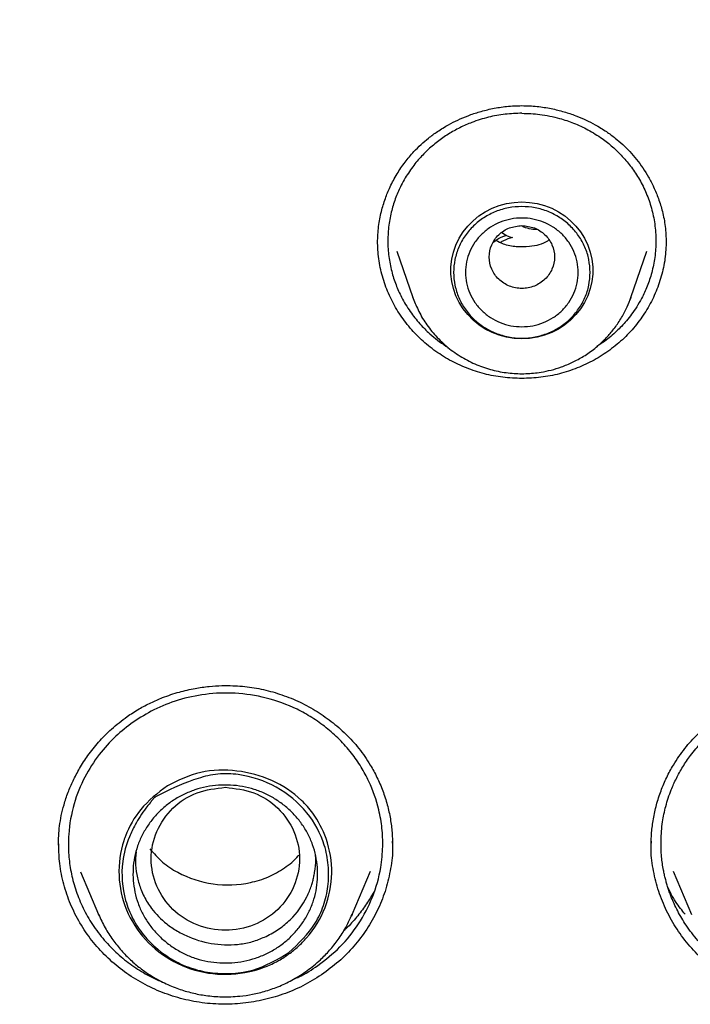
# Model space of a CAD drawing. Header units: millimetres. Extents: x 8 to 1762, y 12 to 2803.
# Tile 89 of 119: x 847 to 858, y 2402 to 2419. Entities that reach past the tile are written whole.
import ezdxf

# ---------------------------------------------------------------- set-up
doc = ezdxf.new("R2010")
doc.units = ezdxf.units.MM

msp = doc.modelspace()

# ---------------------------------------------------------------- linework, layer by layer
at = {"color": 7, "linetype": 'Continuous', "lineweight": 30}
for p, q in [((853.387, 2414.974), (853.657, 2414.191)), ((857.331, 2414.191), (857.601, 2414.974)), ((853.657, 2414.191), (853.663, 2414.176)), ((853.662, 2414.177), (853.657, 2414.191)), ((857.316, 2414.156), (857.331, 2414.191)), ((847.69, 2404.959), (847.689, 2404.977)), ((853.309, 2405.029), (853.312, 2404.959)), ((857.675, 2404.959), (857.678, 2405.029)), ((848.057, 2404.513), (848.361, 2403.796)), ((852.634, 2403.796), (852.945, 2404.527)), ((858.043, 2404.527), (858.354, 2403.796)), ((848.366, 2403.786), (848.361, 2403.796)), ((852.619, 2403.766), (852.634, 2403.796)), ((852.634, 2403.796), (852.621, 2403.766))]:
    msp.add_line(p, q, dxfattribs=at)
at = {"color": 7, "linetype": 'Continuous', "lineweight": 30, "flags": 128}
for points in [[(855.494, 2413.495), (855.364, 2413.502), (855.237, 2413.522), (855.112, 2413.556), (854.992, 2413.602), (854.877, 2413.66), (854.77, 2413.73), (854.671, 2413.811), (854.582, 2413.902), (854.504, 2414.001), (854.437, 2414.108), (854.383, 2414.221), (854.341, 2414.34), (854.313, 2414.461), (854.299, 2414.586), (854.299, 2414.71), (854.313, 2414.834), (854.341, 2414.956), (854.383, 2415.075), (854.437, 2415.188), (854.504, 2415.295), (854.582, 2415.394), (854.671, 2415.485), (854.77, 2415.566), (854.877, 2415.636), (854.992, 2415.694), (855.112, 2415.74), (855.237, 2415.774), (855.364, 2415.794), (855.494, 2415.801), (855.623, 2415.794), (855.751, 2415.774), (855.876, 2415.74), (855.996, 2415.694), (856.11, 2415.636), (856.218, 2415.566), (856.316, 2415.485), (856.405, 2415.394), (856.484, 2415.295), (856.551, 2415.188), (856.605, 2415.075), (856.646, 2414.956), (856.674, 2414.834), (856.688, 2414.71), (856.688, 2414.586), (856.674, 2414.461), (856.646, 2414.34), (856.605, 2414.221), (856.551, 2414.108), (856.484, 2414.001), (856.405, 2413.902), (856.316, 2413.811), (856.218, 2413.73), (856.11, 2413.66), (855.996, 2413.602), (855.876, 2413.556), (855.751, 2413.522), (855.623, 2413.502), (855.494, 2413.495)], [(857.331, 2414.191), (857.319, 2414.159), (857.318, 2414.156)]]:
    msp.add_lwpolyline(points, dxfattribs=at)
at = {"color": 7, "linetype": 'Continuous', "lineweight": 30}
for points, knots in [([(855.494, 2455.209), (855.134, 2455.207), (854.425, 2455.204), (853.381, 2455.173), (852.374, 2455.126), (851.403, 2455.064), (850.471, 2454.988), (849.525, 2454.895), (848.572, 2454.786), (847.617, 2454.659), (846.714, 2454.524), (845.863, 2454.383), (845.063, 2454.238), (844.315, 2454.092), (843.618, 2453.946), (843.013, 2453.812), (842.493, 2453.691), (842.05, 2453.584), (841.624, 2453.477), (840.861, 2453.28), (839.753, 2452.974), (838.302, 2452.53), (836.847, 2452.04), (835.39, 2451.505), (833.938, 2450.925), (832.519, 2450.311), (831.137, 2449.667), (829.792, 2448.996), (828.468, 2448.289), (827.164, 2447.546), (825.882, 2446.769), (824.623, 2445.957), (823.347, 2445.084), (822.057, 2444.146), (820.759, 2443.14), (819.492, 2442.096), (818.26, 2441.015), (817.098, 2439.932), (816.005, 2438.852), (814.978, 2437.778), (813.982, 2436.677), (813.019, 2435.55), (812.088, 2434.397), (811.191, 2433.22), (810.299, 2431.979), (809.418, 2430.673), (808.552, 2429.3), (807.73, 2427.901), (806.953, 2426.48), (806.248, 2425.088), (805.61, 2423.73), (805.035, 2422.41), (804.497, 2421.075), (804.031, 2419.818), (803.624, 2418.631), (803.268, 2417.509), (802.93, 2416.351), (802.624, 2415.201), (802.349, 2414.061), (802.103, 2412.935), (801.881, 2411.788), (801.683, 2410.628), (801.51, 2409.464), (801.365, 2408.302), (801.246, 2407.141), (801.19, 2406.365), (801.162, 2405.978)], [0, 0, 0, 0, 0.013175, 0.02591, 0.038204, 0.050057, 0.06147, 0.072442, 0.084808, 0.096563, 0.107705, 0.118235, 0.128154, 0.13746, 0.146154, 0.154236, 0.160157, 0.1657, 0.170973, 0.176251, 0.194574, 0.213129, 0.231915, 0.250932, 0.270136, 0.289358, 0.307811, 0.326265, 0.344719, 0.363174, 0.38163, 0.400086, 0.418541, 0.438843, 0.459144, 0.479446, 0.499748, 0.520051, 0.538508, 0.556967, 0.575426, 0.593885, 0.612344, 0.630804, 0.649264, 0.669571, 0.689878, 0.710185, 0.730493, 0.750801, 0.768894, 0.786988, 0.805082, 0.823177, 0.837619, 0.852441, 0.867644, 0.883229, 0.897466, 0.912007, 0.926845, 0.941706, 0.956447, 0.971074, 0.98559, 1, 1, 1, 1]), ([(909.826, 2405.978), (909.821, 2406.045), (909.811, 2406.196), (909.792, 2406.447), (909.767, 2406.744), (909.736, 2407.088), (909.701, 2407.461), (909.661, 2407.858), (909.615, 2408.277), (909.564, 2408.724), (909.507, 2409.185), (909.445, 2409.649), (909.379, 2410.109), (909.27, 2410.827), (909.106, 2411.794), (908.88, 2412.957), (908.641, 2414.051), (908.394, 2415.077), (908.13, 2416.082), (907.811, 2417.208), (907.424, 2418.454), (906.958, 2419.817), (906.459, 2421.155), (905.928, 2422.468), (905.357, 2423.775), (904.743, 2425.078), (904.085, 2426.381), (903.389, 2427.665), (902.657, 2428.929), (901.889, 2430.174), (901.086, 2431.398), (900.22, 2432.641), (899.288, 2433.898), (898.287, 2435.165), (897.247, 2436.403), (896.168, 2437.61), (895.085, 2438.748), (894.003, 2439.821), (892.928, 2440.831), (891.823, 2441.813), (890.691, 2442.764), (889.533, 2443.685), (888.348, 2444.575), (887.099, 2445.462), (885.782, 2446.341), (884.396, 2447.207), (882.983, 2448.032), (881.545, 2448.815), (880.185, 2449.504), (878.919, 2450.104), (877.764, 2450.619), (876.629, 2451.094), (875.558, 2451.516), (874.552, 2451.889), (873.795, 2452.155), (873.236, 2452.343), (872.858, 2452.467), (872.458, 2452.595), (872.014, 2452.734), (871.521, 2452.883), (870.979, 2453.042), (870.399, 2453.205), (869.779, 2453.371), (869.119, 2453.54), (868.434, 2453.706), (867.725, 2453.869), (866.993, 2454.026), (866.226, 2454.181), (865.422, 2454.331), (864.582, 2454.475), (863.706, 2454.611), (862.793, 2454.738), (861.844, 2454.854), (860.859, 2454.957), (859.845, 2455.045), (858.801, 2455.116), (857.729, 2455.169), (856.623, 2455.203), (855.874, 2455.207), (855.494, 2455.209)], [0, 0, 0, 0, 0.002477, 0.00553, 0.009181, 0.013443, 0.018324, 0.023126, 0.028412, 0.034183, 0.040132, 0.046039, 0.051905, 0.057729, 0.073532, 0.089019, 0.102582, 0.115895, 0.128957, 0.141854, 0.16014, 0.178264, 0.196225, 0.214024, 0.231671, 0.249973, 0.268273, 0.286573, 0.304873, 0.323173, 0.341472, 0.359771, 0.379899, 0.400027, 0.420155, 0.440282, 0.460408, 0.478704, 0.497, 0.515295, 0.53359, 0.551885, 0.57018, 0.588474, 0.608597, 0.628721, 0.648844, 0.668967, 0.689088, 0.705005, 0.720521, 0.735606, 0.750262, 0.762804, 0.775013, 0.779718, 0.784469, 0.789597, 0.79513, 0.801559, 0.80846, 0.815833, 0.823679, 0.831996, 0.840785, 0.849504, 0.858642, 0.8682, 0.878178, 0.888575, 0.899392, 0.910628, 0.922284, 0.934359, 0.946854, 0.959533, 0.972617, 0.986106, 1, 1, 1, 1]), ([(804.807, 2408.633), (804.833, 2408.744), (804.918, 2409.109), (805.075, 2409.722), (805.277, 2410.474), (805.492, 2411.221), (805.718, 2411.966), (805.957, 2412.707), (806.208, 2413.445), (806.47, 2414.178), (806.744, 2414.908), (807.03, 2415.633), (807.327, 2416.355), (807.636, 2417.071), (807.957, 2417.783), (808.289, 2418.49), (808.632, 2419.192), (808.986, 2419.889), (809.352, 2420.58), (809.729, 2421.266), (810.116, 2421.946), (810.515, 2422.621), (810.924, 2423.289), (811.344, 2423.951), (811.775, 2424.607), (812.216, 2425.256), (812.667, 2425.898), (813.129, 2426.534), (813.601, 2427.163), (814.083, 2427.785), (814.575, 2428.399), (815.077, 2429.006), (815.588, 2429.605), (816.109, 2430.197), (816.64, 2430.781), (817.18, 2431.357), (817.729, 2431.924), (818.287, 2432.484), (818.854, 2433.035), (819.43, 2433.577), (820.014, 2434.111), (820.607, 2434.636), (821.208, 2435.153), (821.818, 2435.66), (822.436, 2436.158), (823.061, 2436.647), (823.694, 2437.126), (824.335, 2437.596), (824.984, 2438.056), (825.64, 2438.506), (826.303, 2438.947), (826.972, 2439.378), (827.649, 2439.798), (828.333, 2440.209), (829.023, 2440.609), (829.719, 2440.999), (830.422, 2441.378), (831.13, 2441.747), (831.844, 2442.105), (832.565, 2442.453), (833.29, 2442.79), (834.021, 2443.116), (834.757, 2443.431), (835.498, 2443.735), (836.244, 2444.027), (836.994, 2444.309), (837.749, 2444.58), (838.508, 2444.839), (839.271, 2445.087), (840.038, 2445.323), (840.809, 2445.548), (841.584, 2445.761), (842.361, 2445.963), (843.142, 2446.153), (843.926, 2446.332), (844.712, 2446.498), (845.501, 2446.653), (846.293, 2446.797), (847.087, 2446.928), (847.882, 2447.048), (848.68, 2447.155), (849.479, 2447.251), (850.28, 2447.335), (851.082, 2447.407), (851.885, 2447.466), (852.689, 2447.514), (853.493, 2447.55), (854.298, 2447.574), (855.103, 2447.586), (855.909, 2447.586), (856.714, 2447.573), (857.519, 2447.549), (858.323, 2447.513), (859.127, 2447.465), (859.93, 2447.405), (860.732, 2447.332), (861.533, 2447.248), (862.332, 2447.152), (863.129, 2447.044), (863.925, 2446.924), (864.719, 2446.793), (865.51, 2446.649), (866.299, 2446.494), (867.086, 2446.326), (867.869, 2446.148), (868.65, 2445.957), (869.428, 2445.755), (870.202, 2445.541), (870.972, 2445.316), (871.739, 2445.079), (872.502, 2444.831), (873.261, 2444.572), (874.016, 2444.301), (874.766, 2444.019), (875.512, 2443.726), (876.253, 2443.421), (876.989, 2443.106), (877.72, 2442.78), (878.445, 2442.443), (879.165, 2442.095), (879.879, 2441.736), (880.587, 2441.367), (881.29, 2440.987), (881.986, 2440.597), (882.676, 2440.196), (883.359, 2439.786), (884.035, 2439.365), (884.705, 2438.934), (885.368, 2438.493), (886.023, 2438.042), (886.672, 2437.582), (887.312, 2437.112), (887.945, 2436.632), (888.571, 2436.143), (889.188, 2435.645), (889.797, 2435.137), (890.398, 2434.621), (890.991, 2434.095), (891.575, 2433.561), (892.151, 2433.019), (892.718, 2432.467), (893.275, 2431.908), (893.824, 2431.34), (894.364, 2430.763), (894.894, 2430.179), (895.415, 2429.587), (895.926, 2428.988), (896.427, 2428.381), (896.919, 2427.766), (897.401, 2427.144), (897.872, 2426.515), (898.334, 2425.879), (898.785, 2425.237), (899.226, 2424.587), (899.656, 2423.931), (900.076, 2423.269), (900.485, 2422.601), (900.883, 2421.926), (901.27, 2421.246), (901.647, 2420.56), (902.012, 2419.868), (902.366, 2419.171), (902.709, 2418.469), (903.04, 2417.762), (903.361, 2417.05), (903.669, 2416.333), (903.966, 2415.612), (904.252, 2414.887), (904.526, 2414.157), (904.788, 2413.423), (905.038, 2412.685), (905.276, 2411.944), (905.502, 2411.199), (905.717, 2410.452), (905.918, 2409.7), (906.069, 2409.11), (906.149, 2408.77), (906.169, 2408.682)], [0, 0, 0, 0, 0.002552, 0.008307, 0.014062, 0.019817, 0.025572, 0.031327, 0.037082, 0.042837, 0.048592, 0.054347, 0.060102, 0.065856, 0.071611, 0.077366, 0.083121, 0.088875, 0.09463, 0.100385, 0.106139, 0.111894, 0.117649, 0.123403, 0.129158, 0.134912, 0.140667, 0.146421, 0.152176, 0.15793, 0.163684, 0.169439, 0.175193, 0.180947, 0.186702, 0.192456, 0.19821, 0.203964, 0.209718, 0.215472, 0.221226, 0.22698, 0.232734, 0.238488, 0.244242, 0.249996, 0.25575, 0.261504, 0.267258, 0.273012, 0.278766, 0.284519, 0.290273, 0.296027, 0.301781, 0.307534, 0.313288, 0.319042, 0.324795, 0.330549, 0.336303, 0.342056, 0.34781, 0.353563, 0.359317, 0.36507, 0.370824, 0.376577, 0.382331, 0.388084, 0.393838, 0.399591, 0.405344, 0.411098, 0.416851, 0.422604, 0.428358, 0.434111, 0.439865, 0.445618, 0.451371, 0.457125, 0.462878, 0.468631, 0.474384, 0.480138, 0.485891, 0.491644, 0.497398, 0.503151, 0.508904, 0.514658, 0.520411, 0.526164, 0.531917, 0.537671, 0.543424, 0.549177, 0.554931, 0.560684, 0.566437, 0.572191, 0.577944, 0.583697, 0.589451, 0.595204, 0.600957, 0.606711, 0.612464, 0.618218, 0.623971, 0.629724, 0.635478, 0.641231, 0.646985, 0.652738, 0.658492, 0.664245, 0.669999, 0.675752, 0.681506, 0.687259, 0.693013, 0.698767, 0.70452, 0.710274, 0.716028, 0.721781, 0.727535, 0.733289, 0.739043, 0.744796, 0.75055, 0.756304, 0.762058, 0.767812, 0.773566, 0.77932, 0.785074, 0.790828, 0.796582, 0.802336, 0.80809, 0.813844, 0.819598, 0.825352, 0.831107, 0.836861, 0.842615, 0.848369, 0.854124, 0.859878, 0.865632, 0.871387, 0.877141, 0.882896, 0.88865, 0.894405, 0.900159, 0.905914, 0.911669, 0.917423, 0.923178, 0.928933, 0.934687, 0.940442, 0.946197, 0.951952, 0.957706, 0.963461, 0.969216, 0.974971, 0.980726, 0.986481, 0.992236, 0.997991, 1, 1, 1, 1]), ([(853.062, 2415.117), (853.065, 2415.208), (853.072, 2415.383), (853.121, 2415.631), (853.187, 2415.853), (853.275, 2416.066), (853.386, 2416.272), (853.521, 2416.471), (853.658, 2416.635), (853.792, 2416.769), (853.924, 2416.881), (854.079, 2416.995), (854.243, 2417.096), (854.417, 2417.184), (854.591, 2417.258), (854.786, 2417.324), (855.004, 2417.377), (855.242, 2417.416), (855.408, 2417.421), (855.494, 2417.424)], [0, 0, 0, 0, 0.076537, 0.146952, 0.211103, 0.268843, 0.336832, 0.401504, 0.464047, 0.509574, 0.554075, 0.603098, 0.662308, 0.707466, 0.75715, 0.811318, 0.869901, 0.932817, 1, 1, 1, 1]), ([(855.494, 2417.424), (855.58, 2417.421), (855.746, 2417.416), (855.984, 2417.377), (856.201, 2417.324), (856.397, 2417.258), (856.571, 2417.184), (856.744, 2417.096), (856.909, 2416.995), (857.063, 2416.881), (857.195, 2416.769), (857.316, 2416.649), (857.429, 2416.517), (857.534, 2416.374), (857.631, 2416.219), (857.72, 2416.047), (857.8, 2415.853), (857.867, 2415.631), (857.916, 2415.383), (857.923, 2415.208), (857.926, 2415.117)], [0, 0, 0, 0, 0.0671807, 0.1300943, 0.188675, 0.2428406, 0.2925227, 0.3376792, 0.3968869, 0.4459081, 0.490408, 0.535933, 0.5826469, 0.630562, 0.6796644, 0.7311671, 0.7889046, 0.8530539, 0.9234663, 1, 1, 1, 1]), ([(855.494, 2417.295), (855.4, 2417.292), (855.21, 2417.285), (854.927, 2417.232), (854.672, 2417.153), (854.447, 2417.054), (854.252, 2416.945), (854.066, 2416.816), (853.925, 2416.695), (853.82, 2416.59), (853.745, 2416.508), (853.671, 2416.416), (853.597, 2416.314), (853.526, 2416.203), (853.447, 2416.059), (853.366, 2415.878), (853.294, 2415.653), (853.247, 2415.406), (853.23, 2415.145), (853.246, 2414.884), (853.294, 2414.635), (853.368, 2414.407), (853.47, 2414.178), (853.603, 2413.957), (853.766, 2413.752), (853.924, 2413.593), (854.073, 2413.471), (854.176, 2413.394), (854.238, 2413.357), (854.252, 2413.349)], [0, 0, 0, 0, 0.048709, 0.098377, 0.149009, 0.187631, 0.2268, 0.266518, 0.306787, 0.325357, 0.3452, 0.366317, 0.38871, 0.412377, 0.437321, 0.477123, 0.5198, 0.565355, 0.613792, 0.661965, 0.70775, 0.751144, 0.792143, 0.84306, 0.88971, 0.932086, 0.962003, 0.991841, 1, 1, 1, 1]), ([(855.494, 2417.295), (855.595, 2417.291), (855.81, 2417.283), (856.103, 2417.222), (856.374, 2417.131), (856.615, 2417.018), (856.834, 2416.882), (857.026, 2416.73), (857.192, 2416.569), (857.345, 2416.385), (857.481, 2416.177), (857.595, 2415.947), (857.683, 2415.696), (857.739, 2415.427), (857.759, 2415.147), (857.74, 2414.872), (857.688, 2414.615), (857.611, 2414.384), (857.523, 2414.193), (857.432, 2414.037), (857.347, 2413.912), (857.26, 2413.802), (857.176, 2413.707), (857.056, 2413.588), (856.922, 2413.47), (856.803, 2413.395), (856.759, 2413.368)], [0, 0, 0, 0, 0.0525928, 0.1121316, 0.1557155, 0.2024, 0.2521893, 0.2915843, 0.3327319, 0.3756346, 0.4202948, 0.466715, 0.514898, 0.5648466, 0.6165763, 0.6679805, 0.7157417, 0.7598537, 0.8003108, 0.8300456, 0.8574349, 0.8824767, 0.9051693, 0.9256115, 0.9728353, 1, 1, 1, 1]), ([(855.494, 2415.403), (855.422, 2415.395), (855.278, 2415.379), (855.094, 2415.257), (854.973, 2415.081), (854.929, 2414.873), (854.973, 2414.666), (855.094, 2414.488), (855.278, 2414.372), (855.494, 2414.329), (855.709, 2414.372), (855.893, 2414.488), (856.014, 2414.666), (856.059, 2414.873), (856.014, 2415.081), (855.893, 2415.257), (855.709, 2415.379), (855.566, 2415.395), (855.494, 2415.403)], [0, 0, 0, 0, 0.0625, 0.125, 0.1875, 0.25, 0.3125, 0.375, 0.4375, 0.5, 0.5625, 0.625, 0.6875, 0.75, 0.8125, 0.875, 0.9375, 1, 1, 1, 1]), ([(855.747, 2415.335), (855.745, 2415.335), (855.702, 2415.331), (855.618, 2415.348), (855.529, 2415.371), (855.491, 2415.399), (855.486, 2415.402)], [0, 0, 0, 0, 0.013842, 0.475906, 0.937348, 1, 1, 1, 1]), ([(855.015, 2415.118), (855.022, 2415.125), (855.067, 2415.168), (855.146, 2415.211), (855.219, 2415.234), (855.243, 2415.242)], [0, 0, 0, 0, 0.118559, 0.718318, 1, 1, 1, 1]), ([(855.158, 2415.282), (855.161, 2415.281), (855.213, 2415.242), (855.275, 2415.22), (855.335, 2415.199)], [0, 0, 0, 0, 0.041908, 1, 1, 1, 1]), ([(855.494, 2412.826), (855.387, 2412.83), (855.174, 2412.838), (854.86, 2412.9), (854.559, 2412.997), (854.273, 2413.132), (854.008, 2413.301), (853.767, 2413.502), (853.557, 2413.732), (853.38, 2413.986), (853.24, 2414.259), (853.139, 2414.546), (853.074, 2414.843), (853.066, 2415.044), (853.062, 2415.144)], [0, 0, 0, 0, 0.083957, 0.167325, 0.250409, 0.333463, 0.41674, 0.500531, 0.584395, 0.667842, 0.751058, 0.834153, 0.917225, 1, 1, 1, 1]), ([(855.946, 2415.157), (855.938, 2415.151), (855.848, 2415.085), (855.653, 2415.047), (855.401, 2415.037), (855.205, 2415.074), (855.099, 2415.13), (855.058, 2415.151)], [0, 0, 0, 0, 0.0299971, 0.3677862, 0.6094935, 0.8505179, 1, 1, 1, 1]), ([(855.335, 2415.199), (855.284, 2415.185), (855.211, 2415.166), (855.148, 2415.128), (855.13, 2415.117)], [0, 0, 0, 0, 0.711629, 1, 1, 1, 1]), ([(857.926, 2415.144), (857.922, 2415.044), (857.914, 2414.843), (857.849, 2414.546), (857.747, 2414.259), (857.607, 2413.986), (857.431, 2413.732), (857.22, 2413.502), (856.98, 2413.301), (856.714, 2413.132), (856.429, 2412.997), (856.127, 2412.9), (855.814, 2412.838), (855.601, 2412.83), (855.494, 2412.826)], [0, 0, 0, 0, 0.082775, 0.165847, 0.248942, 0.332158, 0.415605, 0.499469, 0.58326, 0.666537, 0.749591, 0.832675, 0.916043, 1, 1, 1, 1]), ([(853.663, 2414.176), (853.693, 2414.102), (853.755, 2413.944), (853.892, 2413.723), (854.065, 2413.511), (854.273, 2413.321), (854.508, 2413.162), (854.762, 2413.04), (855.026, 2412.956), (855.293, 2412.911), (855.559, 2412.902), (855.79, 2412.925), (855.99, 2412.967), (856.167, 2413.021), (856.351, 2413.098), (856.54, 2413.2), (856.728, 2413.332), (856.893, 2413.482), (857.034, 2413.642), (857.15, 2413.807), (857.248, 2413.979), (857.294, 2414.1), (857.316, 2414.156)], [0, 0, 0, 0, 0.050818, 0.1069, 0.164863, 0.224829, 0.285679, 0.345249, 0.403507, 0.460464, 0.516131, 0.570519, 0.606602, 0.645435, 0.68746, 0.732707, 0.781205, 0.832979, 0.873985, 0.916851, 0.96158, 1, 1, 1, 1]), ([(848.841, 2407.129), (848.907, 2407.174), (849.037, 2407.259), (849.238, 2407.364), (849.464, 2407.463), (849.712, 2407.545), (849.976, 2407.606), (850.216, 2407.639), (850.429, 2407.653), (850.615, 2407.652), (850.837, 2407.638), (851.103, 2407.598), (851.416, 2407.514), (851.722, 2407.394), (852.013, 2407.24), (852.285, 2407.055), (852.532, 2406.84), (852.755, 2406.594), (852.927, 2406.346), (853.057, 2406.105), (853.153, 2405.88), (853.229, 2405.645), (853.281, 2405.408), (853.311, 2405.177), (853.314, 2405.027), (853.316, 2404.953)], [0, 0, 0, 0, 0.038935, 0.0757, 0.11035, 0.158417, 0.201867, 0.240731, 0.275028, 0.304765, 0.330592, 0.381924, 0.434189, 0.487387, 0.541097, 0.594738, 0.648249, 0.70214, 0.758685, 0.798162, 0.839053, 0.881054, 0.922105, 0.961757, 1, 1, 1, 1]), ([(857.672, 2404.953), (857.673, 2405.027), (857.677, 2405.177), (857.707, 2405.408), (857.758, 2405.645), (857.834, 2405.88), (857.93, 2406.105), (858.06, 2406.346), (858.232, 2406.594), (858.455, 2406.84), (858.703, 2407.055), (858.974, 2407.24), (859.266, 2407.394), (859.572, 2407.514), (859.885, 2407.598), (860.151, 2407.638), (860.372, 2407.652), (860.559, 2407.653), (860.772, 2407.639), (861.012, 2407.606), (861.275, 2407.545), (861.523, 2407.463), (861.749, 2407.364), (861.951, 2407.259), (862.08, 2407.174), (862.147, 2407.129)], [0, 0, 0, 0, 0.038243, 0.077895, 0.118946, 0.160947, 0.201838, 0.241315, 0.29786, 0.351751, 0.405262, 0.458903, 0.512613, 0.565811, 0.618076, 0.669408, 0.695235, 0.724972, 0.759269, 0.798133, 0.841583, 0.88965, 0.9243, 0.961065, 1, 1, 1, 1]), ([(852.057, 2402.936), (852.185, 2403.037), (852.446, 2403.24), (852.756, 2403.634), (852.994, 2404.087), (853.119, 2404.534), (853.156, 2404.926), (853.142, 2405.251), (853.079, 2405.623), (852.957, 2405.97), (852.788, 2406.285), (852.623, 2406.522), (852.426, 2406.745), (852.202, 2406.946), (851.962, 2407.116), (851.63, 2407.3), (851.197, 2407.458), (850.672, 2407.538), (850.169, 2407.52), (849.708, 2407.42), (849.296, 2407.26), (849.059, 2407.109), (848.944, 2407.036)], [0, 0, 0, 0, 0.059377, 0.120658, 0.183838, 0.248912, 0.293389, 0.331663, 0.371029, 0.434775, 0.468828, 0.504306, 0.542041, 0.578874, 0.614807, 0.649841, 0.717119, 0.780825, 0.840961, 0.897534, 0.950546, 1, 1, 1, 1]), ([(858.93, 2402.936), (858.846, 2402.999), (858.677, 2403.127), (858.453, 2403.356), (858.265, 2403.6), (858.114, 2403.854), (858.027, 2404.046), (857.978, 2404.18), (857.954, 2404.251), (857.932, 2404.323), (857.913, 2404.395), (857.895, 2404.469), (857.87, 2404.593), (857.843, 2404.783), (857.833, 2405.055), (857.857, 2405.34), (857.916, 2405.627), (857.986, 2405.838), (858.051, 2405.993), (858.097, 2406.09), (858.148, 2406.187), (858.205, 2406.284), (858.267, 2406.381), (858.367, 2406.52), (858.502, 2406.681), (858.671, 2406.846), (858.812, 2406.961), (858.92, 2407.04), (858.985, 2407.084), (859.024, 2407.109), (859.043, 2407.121), (859.06, 2407.131), (859.075, 2407.14), (859.087, 2407.147), (859.169, 2407.196), (859.326, 2407.278), (859.568, 2407.376), (859.816, 2407.45), (860.074, 2407.501), (860.339, 2407.527), (860.609, 2407.528), (860.873, 2407.502), (861.159, 2407.447), (861.459, 2407.353), (861.766, 2407.216), (861.951, 2407.096), (862.043, 2407.036)], [0, 0, 0, 0, 0.0383, 0.077482, 0.117545, 0.151884, 0.186844, 0.196107, 0.205412, 0.21476, 0.224151, 0.233584, 0.243059, 0.271536, 0.305648, 0.34539, 0.378897, 0.415567, 0.4285, 0.441784, 0.455419, 0.469406, 0.483743, 0.498432, 0.532759, 0.561743, 0.585384, 0.599611, 0.610833, 0.613906, 0.616645, 0.619051, 0.621122, 0.62286, 0.624264, 0.656045, 0.687534, 0.718731, 0.749637, 0.782447, 0.814824, 0.846769, 0.878282, 0.919617, 0.960189, 1, 1, 1, 1]), ([(847.686, 2404.965), (847.687, 2405.017), (847.688, 2405.124), (847.703, 2405.29), (847.732, 2405.465), (847.779, 2405.655), (847.844, 2405.852), (847.932, 2406.056), (848.042, 2406.265), (848.184, 2406.484), (848.362, 2406.708), (848.579, 2406.931), (848.751, 2407.062), (848.841, 2407.129)], [0, 0, 0, 0, 0.064661, 0.13197, 0.20204, 0.276527, 0.363364, 0.446148, 0.538401, 0.640062, 0.750998, 0.871029, 1, 1, 1, 1]), ([(848.944, 2407.036), (848.844, 2406.96), (848.633, 2406.798), (848.355, 2406.487), (848.111, 2406.106), (847.929, 2405.652), (847.854, 2405.228), (847.85, 2404.866), (847.879, 2404.582), (847.944, 2404.294), (848.048, 2404.006), (848.191, 2403.723), (848.373, 2403.456), (848.587, 2403.215), (848.825, 2403.006), (849.079, 2402.834), (849.285, 2402.719), (849.409, 2402.671), (849.439, 2402.659)], [0, 0, 0, 0, 0.069127, 0.145415, 0.228867, 0.319488, 0.417281, 0.468946, 0.522414, 0.577687, 0.634767, 0.693656, 0.754354, 0.813966, 0.871819, 0.92791, 0.982239, 1, 1, 1, 1]), ([(849.52, 2405.966), (849.703, 2406.055), (850.071, 2406.232), (850.698, 2406.241), (851.292, 2406.082), (851.719, 2405.802), (852.021, 2405.457), (852.233, 2405.048), (852.325, 2404.491), (852.211, 2403.899), (851.979, 2403.523), (851.775, 2403.303), (851.651, 2403.19), (851.515, 2403.091), (851.427, 2403.037), (851.384, 2403.013), (851.337, 2402.988), (851.156, 2402.9), (850.776, 2402.783), (850.205, 2402.775), (849.614, 2402.973), (849.126, 2403.35), (848.798, 2403.863), (848.672, 2404.452), (848.726, 2404.852), (848.79, 2405.048), (848.798, 2405.074), (848.867, 2405.259), (849.06, 2405.609), (849.359, 2405.841), (849.52, 2405.966)], [0, 0, 0, 0, 0.054441, 0.108786, 0.163308, 0.217657, 0.243981, 0.288324, 0.342951, 0.397646, 0.45232, 0.461734, 0.479824, 0.497912, 0.507248, 0.507662, 0.51131, 0.521791, 0.561902, 0.616761, 0.671676, 0.726241, 0.781019, 0.835686, 0.890373, 0.890651, 0.892637, 0.89797, 0.94522, 1, 1, 1, 1]), ([(851.566, 2403.153), (851.371, 2403.038), (850.98, 2402.808), (850.391, 2402.78), (849.945, 2402.873), (849.527, 2403.054), (849.174, 2403.349), (848.928, 2403.72), (848.767, 2404.132), (848.729, 2404.617), (848.844, 2405.044), (848.99, 2405.341), (849.113, 2405.53), (849.211, 2405.656), (849.246, 2405.699), (849.269, 2405.726), (849.287, 2405.746), (849.303, 2405.764), (849.306, 2405.767), (849.307, 2405.769), (849.307, 2405.769), (849.307, 2405.769), (849.307, 2405.769), (849.307, 2405.769), (849.307, 2405.769), (849.308, 2405.77), (849.312, 2405.772), (849.347, 2405.79), (849.583, 2405.913), (849.926, 2406.067), (850.371, 2406.178), (850.83, 2406.158), (851.378, 2405.974), (851.896, 2405.546), (852.159, 2405.057), (852.244, 2404.623), (852.239, 2404.278), (852.161, 2403.945), (851.977, 2403.539), (851.73, 2403.307), (851.566, 2403.153)], [0, 0, 0, 0, 0.061958, 0.124179, 0.155513, 0.18685, 0.249123, 0.280345, 0.311582, 0.373823, 0.415014, 0.43606, 0.467362, 0.478605, 0.481494, 0.483099, 0.488598, 0.48931, 0.489732, 0.489829, 0.489849, 0.489852, 0.489853, 0.489854, 0.489856, 0.489875, 0.49004, 0.491245, 0.500723, 0.563239, 0.594546, 0.626022, 0.688106, 0.750329, 0.808823, 0.841109, 0.875315, 0.906523, 0.937751, 1, 1, 1, 1]), ([(849.797, 2405.819), (849.859, 2405.846), (849.982, 2405.9), (850.18, 2405.95), (850.382, 2405.977), (850.586, 2405.979), (850.789, 2405.956), (850.986, 2405.907), (851.175, 2405.833), (851.352, 2405.736), (851.515, 2405.617), (851.661, 2405.48), (851.787, 2405.325), (851.892, 2405.155), (851.971, 2404.973), (852.025, 2404.782), (852.053, 2404.588), (852.054, 2404.391), (852.03, 2404.196), (851.98, 2404.006), (851.903, 2403.825), (851.802, 2403.654), (851.679, 2403.497), (851.536, 2403.357), (851.375, 2403.234), (851.198, 2403.134), (851.009, 2403.057), (850.811, 2403.005), (850.608, 2402.979), (850.405, 2402.977), (850.202, 2403.001), (850.005, 2403.05), (849.817, 2403.124), (849.64, 2403.222), (849.478, 2403.341), (849.332, 2403.479), (849.206, 2403.633), (849.102, 2403.802), (849.023, 2403.983), (848.969, 2404.173), (848.941, 2404.367), (848.939, 2404.564), (848.963, 2404.76), (849.014, 2404.951), (849.092, 2405.134), (849.193, 2405.305), (849.317, 2405.462), (849.46, 2405.601), (849.619, 2405.724), (849.738, 2405.787), (849.797, 2405.819)], [0, 0, 0, 0, 0.02077, 0.041576, 0.062413, 0.083256, 0.104081, 0.124882, 0.145667, 0.166456, 0.187267, 0.208105, 0.22898, 0.249921, 0.270861, 0.291736, 0.312571, 0.333375, 0.354147, 0.374905, 0.395667, 0.416452, 0.437275, 0.458137, 0.479046, 0.50003, 0.521012, 0.541913, 0.562763, 0.583573, 0.604346, 0.625098, 0.645864, 0.666668, 0.687503, 0.708347, 0.729174, 0.749982, 0.770777, 0.791574, 0.812391, 0.833231, 0.854101, 0.875028, 0.895955, 0.916825, 0.937662, 0.958469, 0.979244, 1, 1, 1, 1]), ([(850.498, 2405.938), (850.334, 2405.92), (850.008, 2405.882), (849.59, 2405.606), (849.315, 2405.207), (849.214, 2404.734), (849.315, 2404.262), (849.59, 2403.859), (850.008, 2403.594), (850.498, 2403.497), (850.988, 2403.594), (851.405, 2403.859), (851.68, 2404.262), (851.781, 2404.734), (851.68, 2405.207), (851.405, 2405.606), (850.988, 2405.882), (850.661, 2405.92), (850.498, 2405.938)], [0, 0, 0, 0, 0.0625, 0.125, 0.1875, 0.25, 0.3125, 0.375, 0.4375, 0.5, 0.5625, 0.625, 0.6875, 0.75, 0.8125, 0.875, 0.9375, 1, 1, 1, 1]), ([(852.157, 2402.805), (852.054, 2402.739), (851.849, 2402.606), (851.511, 2402.46), (851.159, 2402.354), (850.795, 2402.293), (850.426, 2402.277), (850.057, 2402.308), (849.695, 2402.387), (849.348, 2402.51), (849.022, 2402.675), (848.721, 2402.878), (848.451, 2403.117), (848.214, 2403.388), (848.019, 2403.687), (847.865, 2404.009), (847.758, 2404.346), (847.695, 2404.675), (847.691, 2404.89), (847.689, 2404.988)], [0, 0, 0, 0, 0.05981, 0.11925, 0.17852, 0.237781, 0.297195, 0.356956, 0.416762, 0.476284, 0.535646, 0.59492, 0.654167, 0.713481, 0.77283, 0.83216, 0.89151, 0.950873, 1, 1, 1, 1]), ([(853.313, 2404.985), (853.314, 2404.965), (853.322, 2404.827), (853.288, 2404.571), (853.21, 2404.226), (853.081, 2403.894), (852.91, 2403.581), (852.697, 2403.291), (852.448, 2403.026), (852.254, 2402.879), (852.157, 2402.805)], [0, 0, 0, 0, 0.024052, 0.163457, 0.302731, 0.441701, 0.580661, 0.719841, 0.859496, 1, 1, 1, 1]), ([(858.831, 2402.805), (858.734, 2402.879), (858.54, 2403.026), (858.291, 2403.291), (858.078, 2403.581), (857.907, 2403.894), (857.778, 2404.226), (857.699, 2404.571), (857.666, 2404.827), (857.673, 2404.965), (857.674, 2404.985)], [0, 0, 0, 0, 0.140504, 0.280159, 0.419339, 0.558299, 0.697269, 0.836543, 0.975948, 1, 1, 1, 1]), ([(848.993, 2404.853), (848.986, 2404.779), (848.972, 2404.632), (849.011, 2404.415), (849.064, 2404.239), (849.127, 2404.1), (849.185, 2403.996), (849.298, 2403.831), (849.465, 2403.663), (849.687, 2403.511), (849.951, 2403.38), (850.312, 2403.28), (850.689, 2403.279), (850.98, 2403.34), (851.117, 2403.398), (851.184, 2403.427)], [0, 0, 0, 0, 0.072497, 0.142788, 0.212395, 0.251174, 0.289473, 0.327587, 0.443482, 0.51258, 0.582468, 0.721653, 0.860357, 0.9308, 1, 1, 1, 1]), ([(849.223, 2404.904), (849.292, 2404.826), (849.427, 2404.67), (849.777, 2404.441), (850.284, 2404.276), (850.821, 2404.295), (851.226, 2404.418), (851.495, 2404.575), (851.667, 2404.706), (851.731, 2404.793), (851.734, 2404.798)], [0, 0, 0, 0, 0.111605, 0.221547, 0.44197, 0.662673, 0.774639, 0.88421, 0.993527, 1, 1, 1, 1]), ([(851.184, 2403.427), (851.223, 2403.447), (851.298, 2403.485), (851.404, 2403.552), (851.502, 2403.626), (851.682, 2403.786), (851.821, 2403.981), (851.914, 2404.186), (851.947, 2404.274), (851.97, 2404.354), (851.987, 2404.429), (852.009, 2404.551), (852.027, 2404.674), (852.019, 2404.771), (852.017, 2404.794)], [0, 0, 0, 0, 0.0745015, 0.1471456, 0.2183958, 0.2887431, 0.5700925, 0.6313433, 0.6887716, 0.7369119, 0.7802284, 0.8259936, 0.9598088, 1, 1, 1, 1]), ([(853.001, 2404.18), (852.961, 2404.112), (852.881, 2403.972), (852.731, 2403.773), (852.602, 2403.623), (852.517, 2403.546), (852.497, 2403.527)], [0, 0, 0, 0, 0.289851, 0.593259, 0.900332, 1, 1, 1, 1]), ([(858.243, 2403.802), (858.218, 2403.833), (858.131, 2403.938), (858.033, 2404.088), (857.973, 2404.212), (857.955, 2404.251)], [0, 0, 0, 0, 0.220272, 0.761112, 1, 1, 1, 1]), ([(848.361, 2403.796), (848.397, 2403.72), (848.465, 2403.571), (848.597, 2403.369), (848.741, 2403.188), (848.895, 2403.03), (849.056, 2402.894), (849.245, 2402.761), (849.462, 2402.64), (849.702, 2402.541), (849.936, 2402.471), (850.18, 2402.425), (850.449, 2402.403), (850.713, 2402.413), (850.961, 2402.449), (851.187, 2402.505), (851.419, 2402.588), (851.653, 2402.702), (851.884, 2402.849), (852.086, 2403.015), (852.259, 2403.192), (852.402, 2403.374), (852.526, 2403.565), (852.589, 2403.702), (852.619, 2403.766)], [0, 0, 0, 0, 0.047112, 0.092271, 0.135475, 0.176727, 0.216034, 0.253405, 0.305834, 0.353973, 0.397858, 0.442026, 0.491966, 0.547716, 0.588144, 0.631182, 0.676838, 0.725123, 0.776044, 0.829609, 0.871534, 0.91495, 0.959859, 1, 1, 1, 1]), ([(851.655, 2402.71), (851.683, 2402.721), (851.827, 2402.779), (851.954, 2402.866), (852.057, 2402.936)], [0, 0, 0, 0, 0.1921171, 1, 1, 1, 1])]:
    msp.add_open_spline(points, degree=3, knots=knots, dxfattribs=at)
for points in [[(856.644, 2414.614), (856.64, 2414.542), (856.631, 2414.397), (856.563, 2414.187), (856.456, 2413.994), (856.312, 2413.825), (856.137, 2413.687), (855.937, 2413.584), (855.72, 2413.52), (855.494, 2413.499), (855.268, 2413.52), (855.051, 2413.584), (854.851, 2413.687), (854.675, 2413.825), (854.531, 2413.994), (854.424, 2414.187), (854.359, 2414.397), (854.336, 2414.614), (854.359, 2414.832), (854.424, 2415.041), (854.531, 2415.234), (854.675, 2415.403), (854.851, 2415.541), (855.051, 2415.645), (855.268, 2415.708), (855.494, 2415.729), (855.72, 2415.708), (855.937, 2415.645), (856.137, 2415.541), (856.312, 2415.403), (856.456, 2415.234), (856.563, 2415.041), (856.631, 2414.832), (856.64, 2414.687), (856.644, 2414.614)], [(855.494, 2413.699), (855.432, 2413.702), (855.307, 2413.709), (855.128, 2413.763), (854.963, 2413.848), (854.818, 2413.963), (854.699, 2414.102), (854.61, 2414.262), (854.556, 2414.434), (854.538, 2414.614), (854.556, 2414.794), (854.61, 2414.967), (854.699, 2415.126), (854.818, 2415.266), (854.963, 2415.38), (855.128, 2415.465), (855.307, 2415.518), (855.494, 2415.535), (855.68, 2415.518), (855.86, 2415.465), (856.025, 2415.38), (856.17, 2415.266), (856.289, 2415.126), (856.377, 2414.967), (856.432, 2414.794), (856.45, 2414.614), (856.432, 2414.434), (856.377, 2414.262), (856.289, 2414.102), (856.17, 2413.963), (856.025, 2413.848), (855.86, 2413.763), (855.68, 2413.709), (855.556, 2413.702), (855.494, 2413.699)]]:
    msp.add_open_spline(points, degree=3, dxfattribs=at)

doc.saveas('drawing.dxf')
